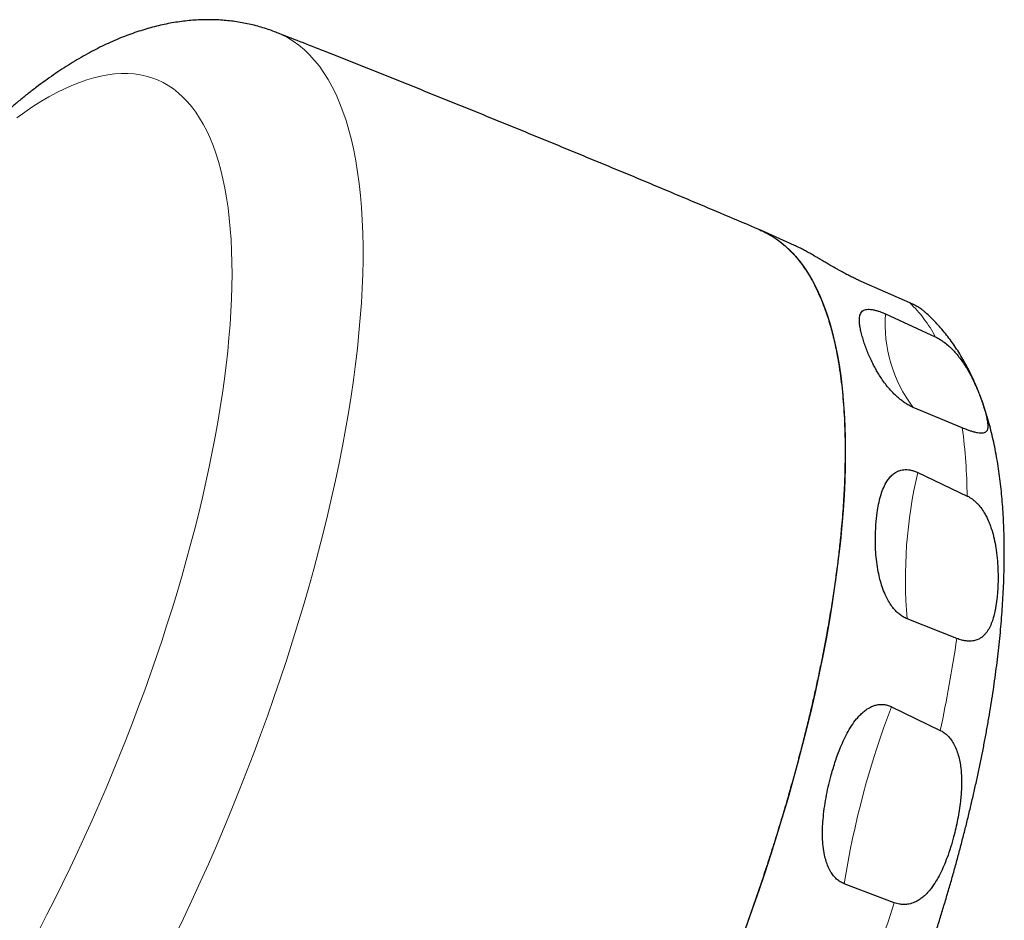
# Model space of a CAD drawing. Header units: millimetres. Extents: x 8 to 1339, y 12 to 1557.
# Tile 6 of 45: x 710 to 748, y 160 to 195. Entities that reach past the tile are written whole.
import ezdxf

# ---------------------------------------------------------------- set-up
doc = ezdxf.new("R2010")
doc.units = ezdxf.units.MM

msp = doc.modelspace()

# ---------------------------------------------------------------- linework, layer by layer
at = {"color": 7, "linetype": 'Continuous', "lineweight": 30}
for p, q in [((740.173, 186.408), (738.881, 186.986)), ((744.667, 184.168), (742.768, 185.004)), ((743.716, 183.736), (745.659, 182.842)), ((746.71, 179.296), (744.796, 180.094)), ((744.977, 177.555), (746.899, 176.639)), ((746.496, 171.085), (744.563, 171.849)), ((743.949, 168.424), (745.853, 167.501)), ((744.057, 160.784), (742.103, 161.524))]:
    msp.add_line(p, q, dxfattribs=at)
at = {"color": 252, "linetype": 'Continuous', "lineweight": 0, "flags": 128}
for points in [[(719.953, 194.717), (720.152, 194.632), (720.389, 194.51), (720.619, 194.37), (720.839, 194.211), (721.052, 194.033), (721.256, 193.838), (721.451, 193.624), (721.636, 193.392), (721.813, 193.142), (721.981, 192.874), (722.139, 192.589), (722.288, 192.287), (722.428, 191.967), (722.558, 191.63), (722.678, 191.277), (722.788, 190.907), (722.889, 190.522), (722.979, 190.12), (723.06, 189.702), (723.13, 189.27), (723.19, 188.822), (723.241, 188.359), (723.281, 187.882), (723.31, 187.391), (723.33, 186.886), (723.339, 186.368), (723.339, 185.836), (723.327, 185.292), (723.306, 184.736), (723.274, 184.167), (723.233, 183.587), (723.181, 182.996), (723.119, 182.394), (723.046, 181.782), (722.964, 181.16), (722.872, 180.528), (722.77, 179.887), (722.658, 179.238), (722.536, 178.581), (722.404, 177.915), (722.263, 177.243), (722.113, 176.564), (721.953, 175.878), (721.783, 175.187), (721.605, 174.49), (721.417, 173.788), (721.221, 173.082), (721.016, 172.371), (720.802, 171.658), (720.579, 170.941), (720.349, 170.222), (720.11, 169.501), (719.863, 168.779), (719.608, 168.055), (719.345, 167.331), (719.075, 166.607), (718.798, 165.884), (718.514, 165.161), (718.222, 164.44), (717.924, 163.721), (717.619, 163.004), (717.308, 162.291), (716.991, 161.581), (716.668, 160.875), (716.34, 160.173), (716.006, 159.476)], [(710.703, 159.725), (711.012, 160.321), (711.317, 160.921), (711.618, 161.528), (711.915, 162.139), (712.206, 162.755), (712.493, 163.374), (712.775, 163.998), (713.052, 164.625), (713.323, 165.254), (713.588, 165.886), (713.848, 166.52), (714.101, 167.156), (714.348, 167.793), (714.589, 168.43), (714.824, 169.067), (715.052, 169.705), (715.273, 170.341), (715.487, 170.977), (715.694, 171.611), (715.893, 172.243), (716.085, 172.873), (716.27, 173.5), (716.447, 174.123), (716.616, 174.743), (716.778, 175.359), (716.931, 175.971), (717.076, 176.577), (717.213, 177.178), (717.341, 177.773), (717.462, 178.362), (717.573, 178.945), (717.677, 179.52), (717.771, 180.089), (717.857, 180.649), (717.934, 181.201), (718.002, 181.745), (718.062, 182.28), (718.112, 182.805), (718.154, 183.321), (718.186, 183.827), (718.21, 184.323), (718.225, 184.808), (718.23, 185.282), (718.227, 185.744), (718.214, 186.195), (718.193, 186.634), (718.163, 187.061), (718.123, 187.475), (718.075, 187.877), (718.018, 188.265), (717.952, 188.64), (717.877, 189.001), (717.793, 189.349), (717.701, 189.682), (717.6, 190.001), (717.49, 190.306), (717.372, 190.595), (717.246, 190.87), (717.111, 191.13), (716.968, 191.374), (716.816, 191.602), (716.657, 191.816), (716.49, 192.013), (716.315, 192.194), (716.132, 192.359), (715.942, 192.508), (715.744, 192.641), (715.539, 192.758), (715.327, 192.858), (715.107, 192.941), (714.881, 193.008), (714.648, 193.058), (714.409, 193.092), (714.163, 193.109), (713.911, 193.109), (713.653, 193.093), (713.389, 193.06), (713.119, 193.01), (712.844, 192.944), (712.564, 192.861), (712.278, 192.761), (711.987, 192.645), (711.692, 192.513), (711.392, 192.364), (711.088, 192.2), (710.78, 192.019), (710.468, 191.822), (710.152, 191.61), (709.833, 191.381)]]:
    msp.add_lwpolyline(points, dxfattribs=at)
at = {"color": 7, "linetype": 'Continuous', "lineweight": 30, "flags": 128}
msp.add_lwpolyline([(738.792, 187.024), (738.822, 187.012), (739.065, 186.897), (739.3, 186.764), (739.526, 186.612), (739.744, 186.441), (739.954, 186.252), (740.154, 186.044), (740.346, 185.818), (740.528, 185.574), (740.702, 185.312), (740.866, 185.032), (741.02, 184.735), (741.165, 184.42), (741.3, 184.088), (741.426, 183.739), (741.542, 183.374), (741.647, 182.992), (741.743, 182.594), (741.829, 182.18), (741.905, 181.751), (741.97, 181.306), (742.026, 180.846), (742.071, 180.371), (742.105, 179.882), (742.13, 179.379), (742.144, 178.863), (742.148, 178.333), (742.142, 177.79), (742.125, 177.234), (742.098, 176.666), (742.06, 176.087), (742.013, 175.496), (741.955, 174.894), (741.887, 174.281), (741.809, 173.658), (741.72, 173.025), (741.622, 172.383), (741.514, 171.732), (741.396, 171.073), (741.268, 170.406), (741.13, 169.731), (740.983, 169.049), (740.826, 168.36), (740.659, 167.666), (740.484, 166.965), (740.299, 166.26), (740.105, 165.549), (739.903, 164.835), (739.691, 164.117), (739.471, 163.395), (739.242, 162.671), (739.005, 161.945), (738.76, 161.217), (738.507, 160.487), (738.246, 159.757)], dxfattribs=at)
at = {"color": 252, "linetype": 'Continuous', "lineweight": 0}
for centre, radius, start, end in [((741.105, 180.471), 5.134, 27.5011, 46.0678), ((749.083, 183.346), 5.381, 175.8425, 217.1829), ((725.676, 176.463), 21.224, 0.4742, 7.6707), ((762.495, 173.415), 18.001, 166.7039, 184.9914), ((692.889, 178.843), 54.165, 347.9129, 351.7645), ((776.702, 155.969), 35.042, 159.1793, 170.8793), ((665.031, 185.994), 82.95, 339.40855, 342.30718)]:
    msp.add_arc(centre, radius, start, end, dxfattribs=at)
at = {"color": 7, "linetype": 'Continuous', "lineweight": 30}
for points, knots in [([(719.953, 194.717), (719.869, 194.748), (719.698, 194.813), (719.436, 194.898), (719.167, 194.974), (718.895, 195.039), (718.621, 195.094), (718.343, 195.138), (718.064, 195.172), (717.781, 195.195), (717.496, 195.208), (717.209, 195.209), (716.92, 195.2), (716.628, 195.181), (716.334, 195.15), (716.037, 195.109), (715.738, 195.056), (715.436, 194.992), (715.132, 194.917), (714.824, 194.83), (714.513, 194.731), (714.199, 194.62), (713.883, 194.497), (713.563, 194.361), (713.24, 194.212), (712.915, 194.051), (712.588, 193.877), (712.259, 193.69), (711.929, 193.492), (711.598, 193.281), (711.267, 193.059), (710.936, 192.825), (710.606, 192.581), (710.277, 192.327), (709.95, 192.063), (709.624, 191.79), (709.299, 191.508), (708.977, 191.217), (708.656, 190.917), (708.338, 190.61), (708.02, 190.295), (707.705, 189.971), (707.392, 189.641), (707.08, 189.303), (706.77, 188.957), (706.462, 188.605), (706.156, 188.245), (705.851, 187.879), (705.548, 187.506), (705.246, 187.126), (704.946, 186.74), (704.648, 186.347), (704.352, 185.948), (704.057, 185.544), (703.764, 185.133), (703.473, 184.716), (703.184, 184.293), (702.897, 183.865), (702.611, 183.432), (702.328, 182.993), (702.047, 182.549), (701.768, 182.099), (701.491, 181.645), (701.216, 181.187), (700.944, 180.723), (700.674, 180.255), (700.406, 179.783), (700.141, 179.307), (699.879, 178.827), (699.619, 178.343), (699.362, 177.856), (699.108, 177.365), (698.857, 176.87), (698.609, 176.373), (698.363, 175.872), (698.121, 175.369), (697.882, 174.863), (697.647, 174.355), (697.415, 173.845), (697.186, 173.332), (696.961, 172.817), (696.739, 172.301), (696.521, 171.783), (696.307, 171.264), (696.097, 170.744), (695.89, 170.223), (695.688, 169.701), (695.489, 169.178), (695.295, 168.655), (695.105, 168.131), (694.919, 167.607), (694.737, 167.084), (694.56, 166.56), (694.387, 166.037), (694.219, 165.515), (694.056, 164.993), (693.897, 164.473), (693.743, 163.953), (693.593, 163.435), (693.449, 162.918), (693.309, 162.402), (693.174, 161.888), (693.045, 161.376), (692.92, 160.867), (692.801, 160.359), (692.687, 159.854), (692.578, 159.351), (692.475, 158.85), (692.377, 158.353), (692.284, 157.858), (692.197, 157.366), (692.115, 156.877), (692.04, 156.391), (691.97, 155.909), (691.905, 155.43), (691.847, 154.954), (691.795, 154.482), (691.748, 154.013), (691.708, 153.548), (691.674, 153.087), (691.647, 152.63), (691.626, 152.177), (691.612, 151.727), (691.604, 151.282), (691.603, 150.84), (691.61, 150.403), (691.623, 149.97), (691.644, 149.541), (691.673, 149.117), (691.71, 148.697), (691.754, 148.282), (691.807, 147.872), (691.869, 147.468), (691.939, 147.07), (692.018, 146.679), (692.105, 146.295), (692.202, 145.919), (692.307, 145.551), (692.421, 145.193), (692.543, 144.845), (692.674, 144.508), (692.813, 144.181), (692.959, 143.866), (693.112, 143.562), (693.273, 143.269), (693.441, 142.988), (693.615, 142.718), (693.796, 142.459), (693.984, 142.211), (694.177, 141.974), (694.377, 141.748), (694.582, 141.532), (694.794, 141.326), (695.011, 141.13), (695.233, 140.945), (695.461, 140.77), (695.694, 140.606), (695.933, 140.451), (696.175, 140.307), (696.423, 140.174), (696.6, 140.085), (696.696, 140.043), (696.706, 140.039)], [0, 0, 0, 0, 0.00472, 0.009622, 0.014531, 0.019453, 0.024395, 0.029362, 0.034362, 0.039402, 0.044487, 0.049626, 0.054826, 0.060095, 0.065439, 0.070866, 0.076384, 0.082, 0.087721, 0.093552, 0.099498, 0.105562, 0.111744, 0.118045, 0.12446, 0.130982, 0.137602, 0.144308, 0.151087, 0.157924, 0.164805, 0.171716, 0.178643, 0.185576, 0.192504, 0.199419, 0.206317, 0.213195, 0.220049, 0.226879, 0.233684, 0.240464, 0.247219, 0.25395, 0.260657, 0.267342, 0.274004, 0.280647, 0.28727, 0.293874, 0.300461, 0.307032, 0.313587, 0.320128, 0.326655, 0.333169, 0.339671, 0.346162, 0.352643, 0.359114, 0.365575, 0.372029, 0.378474, 0.384912, 0.391343, 0.397767, 0.404186, 0.4106, 0.417008, 0.423412, 0.429812, 0.436207, 0.4426, 0.448989, 0.455376, 0.461761, 0.468143, 0.474524, 0.480903, 0.487282, 0.493659, 0.500036, 0.506413, 0.512791, 0.519168, 0.525546, 0.531926, 0.538306, 0.544688, 0.551073, 0.557459, 0.563848, 0.57024, 0.576636, 0.583035, 0.589438, 0.595845, 0.602258, 0.608676, 0.615099, 0.621529, 0.627965, 0.634409, 0.64086, 0.64732, 0.653789, 0.660267, 0.666756, 0.673255, 0.679766, 0.68629, 0.692827, 0.699378, 0.705944, 0.712526, 0.719126, 0.725743, 0.73238, 0.739037, 0.745716, 0.752417, 0.759141, 0.765891, 0.772665, 0.779466, 0.786294, 0.793149, 0.800029, 0.806935, 0.813864, 0.820812, 0.827776, 0.834748, 0.841718, 0.848675, 0.855604, 0.862493, 0.869323, 0.876081, 0.882751, 0.88932, 0.895776, 0.902113, 0.908326, 0.914414, 0.920379, 0.926223, 0.931953, 0.937575, 0.943097, 0.948526, 0.95387, 0.959138, 0.964337, 0.969475, 0.97456, 0.979599, 0.984599, 0.989566, 0.994508, 0.99943, 1, 1, 1, 1]), ([(738.815, 187.015), (738.36, 187.208), (737.042, 187.767), (734.858, 188.685), (732.262, 189.764), (729.661, 190.833), (727.057, 191.892), (724.448, 192.94), (722.08, 193.881), (720.581, 194.47), (719.954, 194.716)], [0, 0, 0, 0, 0.0728097, 0.2108074, 0.3488047, 0.4868004, 0.6247942, 0.7627857, 0.9007746, 1, 1, 1, 1]), ([(738.815, 187.014), (738.87, 186.99), (738.992, 186.936), (739.176, 186.839), (739.364, 186.725), (739.543, 186.6), (739.716, 186.465), (739.883, 186.318), (740.064, 186.141), (740.255, 185.929), (740.455, 185.676), (740.644, 185.401), (740.823, 185.106), (740.991, 184.789), (741.136, 184.479), (741.26, 184.181), (741.366, 183.9), (741.465, 183.608), (741.557, 183.307), (741.641, 183), (741.717, 182.687), (741.788, 182.363), (741.86, 181.991), (741.93, 181.565), (741.995, 181.081), (742.048, 180.58), (742.09, 180.06), (742.12, 179.523), (742.136, 179.013), (742.142, 178.537), (742.141, 178.097), (742.133, 177.648), (742.118, 177.195), (742.096, 176.741), (742.068, 176.285), (742.034, 175.821), (741.989, 175.295), (741.929, 174.703), (741.853, 174.044), (741.764, 173.371), (741.664, 172.686), (741.552, 171.988), (741.438, 171.337), (741.326, 170.736), (741.217, 170.186), (741.103, 169.631), (740.983, 169.078), (740.858, 168.527), (740.729, 167.98), (740.594, 167.428), (740.437, 166.807), (740.255, 166.117), (740.045, 165.356), (739.825, 164.588), (739.594, 163.814), (739.352, 163.035), (739.121, 162.316), (738.903, 161.658), (738.7, 161.06), (738.491, 160.462), (738.28, 159.87), (738.066, 159.285), (737.851, 158.708), (737.63, 158.13), (737.379, 157.485), (737.094, 156.774), (736.775, 155.997), (736.448, 155.221), (736.112, 154.446), (735.768, 153.674), (735.446, 152.967), (735.146, 152.326), (734.871, 151.748), (734.593, 151.174), (734.314, 150.61), (734.035, 150.057), (733.757, 149.515), (733.476, 148.977), (733.159, 148.38), (732.804, 147.728), (732.412, 147.022), (732.014, 146.325), (731.612, 145.637), (731.205, 144.958), (730.827, 144.344), (730.48, 143.792), (730.164, 143.299), (729.847, 142.814), (729.532, 142.342), (729.22, 141.883), (728.911, 141.437), (728.601, 140.999), (728.253, 140.518), (727.869, 139.998), (727.447, 139.444), (727.024, 138.905), (726.6, 138.38), (726.175, 137.871), (725.785, 137.419), (725.43, 137.019), (725.109, 136.666), (724.789, 136.325), (724.473, 135.997), (724.163, 135.684), (723.858, 135.385), (723.553, 135.096), (723.215, 134.785), (722.844, 134.457), (722.44, 134.117), (722.04, 133.796), (721.642, 133.494), (721.248, 133.213), (720.89, 132.973), (720.566, 132.769), (720.276, 132.597), (719.989, 132.438), (719.708, 132.292), (719.435, 132.16), (719.167, 132.042), (718.903, 131.935), (718.612, 131.829), (718.296, 131.728), (717.957, 131.64), (717.623, 131.574), (717.297, 131.53), (716.978, 131.507), (716.691, 131.507), (716.436, 131.523), (716.209, 131.551), (715.988, 131.591), (715.774, 131.643), (715.568, 131.709), (715.424, 131.76), (715.349, 131.794), (715.339, 131.799)], [0, 0, 0, 0, 0.005598, 0.012437, 0.019276, 0.025863, 0.03245, 0.039049, 0.045647, 0.054562, 0.063479, 0.072394, 0.081373, 0.090354, 0.099332, 0.106159, 0.112986, 0.119825, 0.126664, 0.133251, 0.139838, 0.146437, 0.153035, 0.16195, 0.170867, 0.179782, 0.188761, 0.197742, 0.20672, 0.213547, 0.220374, 0.227213, 0.234052, 0.240639, 0.247226, 0.253825, 0.260423, 0.269338, 0.278255, 0.28717, 0.296149, 0.305129, 0.314108, 0.320935, 0.327761, 0.334601, 0.34144, 0.348027, 0.354614, 0.361212, 0.367811, 0.376726, 0.385643, 0.394558, 0.403537, 0.412517, 0.421496, 0.428323, 0.435149, 0.441989, 0.448828, 0.455415, 0.462002, 0.4686, 0.475199, 0.484114, 0.493031, 0.501946, 0.510925, 0.519905, 0.528884, 0.535711, 0.542537, 0.549376, 0.556216, 0.562803, 0.56939, 0.575988, 0.582587, 0.591502, 0.600418, 0.609334, 0.618312, 0.627293, 0.636272, 0.643098, 0.649925, 0.656764, 0.663603, 0.670191, 0.676778, 0.683376, 0.689974, 0.69889, 0.707806, 0.716721, 0.7257, 0.734681, 0.74366, 0.750486, 0.757313, 0.764152, 0.770991, 0.777578, 0.784165, 0.790764, 0.797362, 0.806277, 0.815194, 0.824109, 0.833088, 0.842069, 0.851048, 0.857874, 0.864701, 0.87154, 0.878379, 0.884966, 0.891553, 0.898152, 0.90475, 0.913665, 0.922582, 0.931497, 0.940476, 0.949457, 0.958435, 0.965262, 0.972089, 0.978928, 0.985767, 0.992354, 0.998941, 1, 1, 1, 1]), ([(742.768, 185.004), (742.726, 185.023), (742.636, 185.063), (742.491, 185.133), (742.327, 185.214), (742.154, 185.305), (741.997, 185.39), (741.865, 185.463), (741.718, 185.546), (741.56, 185.637), (741.396, 185.733), (741.254, 185.817), (741.121, 185.895), (740.97, 185.983), (740.806, 186.078), (740.634, 186.175), (740.476, 186.26), (740.318, 186.342), (740.224, 186.384), (740.173, 186.407)], [0, 0, 0, 0, 0.033138, 0.070707, 0.109364, 0.156112, 0.204098, 0.236693, 0.269296, 0.335834, 0.38828, 0.440741, 0.4941, 0.547466, 0.633827, 0.720208, 0.807722, 0.895242, 1, 1, 1, 1]), ([(745.235, 183.828), (745.203, 183.855), (745.153, 183.897), (745.06, 183.96), (744.961, 184.022), (744.832, 184.092), (744.719, 184.144), (744.667, 184.168)], [0, 0, 0, 0, 0.26483, 0.411329, 0.559244, 0.796445, 1, 1, 1, 1]), ([(722.086, 129.386), (722.145, 129.381), (722.294, 129.369), (722.534, 129.362), (722.807, 129.363), (723.083, 129.375), (723.362, 129.397), (723.643, 129.431), (723.928, 129.476), (724.217, 129.533), (724.508, 129.601), (724.803, 129.681), (725.101, 129.772), (725.402, 129.876), (725.707, 129.992), (726.014, 130.12), (726.324, 130.261), (726.636, 130.413), (726.949, 130.578), (727.265, 130.755), (727.581, 130.943), (727.898, 131.143), (728.215, 131.353), (728.532, 131.574), (728.849, 131.806), (729.165, 132.047), (729.48, 132.298), (729.794, 132.558), (730.108, 132.827), (730.42, 133.105), (730.732, 133.392), (731.043, 133.687), (731.352, 133.99), (731.661, 134.302), (731.968, 134.621), (732.274, 134.948), (732.58, 135.283), (732.884, 135.625), (733.187, 135.975), (733.489, 136.332), (733.79, 136.696), (734.09, 137.067), (734.389, 137.445), (734.686, 137.829), (734.983, 138.221), (735.277, 138.619), (735.571, 139.023), (735.863, 139.434), (736.154, 139.85), (736.443, 140.273), (736.73, 140.701), (737.016, 141.135), (737.3, 141.575), (737.582, 142.02), (737.862, 142.47), (738.14, 142.925), (738.417, 143.385), (738.691, 143.85), (738.963, 144.32), (739.232, 144.794), (739.499, 145.272), (739.764, 145.755), (740.027, 146.241), (740.286, 146.731), (740.543, 147.225), (740.797, 147.722), (741.049, 148.223), (741.297, 148.726), (741.543, 149.233), (741.785, 149.742), (742.024, 150.254), (742.26, 150.768), (742.492, 151.284), (742.722, 151.802), (742.947, 152.322), (743.169, 152.844), (743.387, 153.367), (743.602, 153.891), (743.813, 154.417), (744.02, 154.943), (744.223, 155.47), (744.422, 155.998), (744.616, 156.526), (744.807, 157.054), (744.993, 157.582), (745.175, 158.11), (745.353, 158.637), (745.526, 159.164), (745.695, 159.69), (745.859, 160.215), (746.018, 160.74), (746.173, 161.262), (746.323, 161.784), (746.468, 162.303), (746.608, 162.821), (746.743, 163.337), (746.873, 163.851), (746.998, 164.363), (747.118, 164.872), (747.233, 165.379), (747.343, 165.882), (747.447, 166.383), (747.546, 166.881), (747.639, 167.376), (747.727, 167.867), (747.81, 168.355), (747.887, 168.839), (747.958, 169.32), (748.023, 169.796), (748.083, 170.269), (748.137, 170.738), (748.185, 171.202), (748.227, 171.662), (748.263, 172.118), (748.293, 172.57), (748.317, 173.016), (748.335, 173.458), (748.346, 173.896), (748.35, 174.329), (748.349, 174.756), (748.34, 175.179), (748.324, 175.597), (748.302, 176.009), (748.272, 176.416), (748.236, 176.818), (748.191, 177.214), (748.139, 177.604), (748.08, 177.989), (748.012, 178.367), (747.937, 178.738), (747.853, 179.102), (747.761, 179.459), (747.661, 179.807), (747.552, 180.147), (747.436, 180.477), (747.311, 180.798), (747.179, 181.108), (747.039, 181.408), (746.892, 181.697), (746.737, 181.975), (746.576, 182.241), (746.409, 182.496), (746.235, 182.74), (746.055, 182.973), (745.869, 183.194), (745.678, 183.405), (745.48, 183.604), (745.332, 183.745), (745.249, 183.816), (745.235, 183.828)], [0, 0, 0, 0, 0.003715, 0.009364, 0.015079, 0.02087, 0.026743, 0.032707, 0.038768, 0.044933, 0.051207, 0.057593, 0.064093, 0.070705, 0.077428, 0.084255, 0.091178, 0.098188, 0.105271, 0.112417, 0.119611, 0.126841, 0.134095, 0.141364, 0.148637, 0.155906, 0.163165, 0.170411, 0.177641, 0.184853, 0.192045, 0.199216, 0.206368, 0.213499, 0.220611, 0.227703, 0.234777, 0.241833, 0.248872, 0.255895, 0.262902, 0.269895, 0.276874, 0.28384, 0.290794, 0.297736, 0.304668, 0.311589, 0.3185, 0.325403, 0.332297, 0.339184, 0.346062, 0.352934, 0.3598, 0.36666, 0.373513, 0.380362, 0.387206, 0.394045, 0.40088, 0.407712, 0.414539, 0.421364, 0.428185, 0.435004, 0.441821, 0.448635, 0.455448, 0.462259, 0.469068, 0.475877, 0.482684, 0.489491, 0.496297, 0.503103, 0.50991, 0.516716, 0.523523, 0.53033, 0.537138, 0.543947, 0.550758, 0.55757, 0.564384, 0.5712, 0.578018, 0.584839, 0.591663, 0.598489, 0.60532, 0.612154, 0.618992, 0.625834, 0.632681, 0.639533, 0.646391, 0.653254, 0.660124, 0.667001, 0.673884, 0.680776, 0.687675, 0.694583, 0.701501, 0.708428, 0.715366, 0.722316, 0.729277, 0.73625, 0.743237, 0.750239, 0.757255, 0.764287, 0.771336, 0.778403, 0.785488, 0.792592, 0.799717, 0.806861, 0.814028, 0.821215, 0.828424, 0.835653, 0.842903, 0.850171, 0.857454, 0.86475, 0.872052, 0.879353, 0.886643, 0.893912, 0.901149, 0.908339, 0.915468, 0.922524, 0.929492, 0.936362, 0.943124, 0.949771, 0.956299, 0.962709, 0.969002, 0.975181, 0.981253, 0.987223, 0.9931, 0.998892, 1, 1, 1, 1]), ([(742.826, 182.802), (742.806, 182.872), (742.766, 183.013), (742.724, 183.207), (742.699, 183.386), (742.696, 183.531), (742.708, 183.646), (742.733, 183.735), (742.776, 183.81), (742.835, 183.864), (742.905, 183.899), (742.984, 183.918), (743.081, 183.923), (743.198, 183.912), (743.325, 183.884), (743.456, 183.843), (743.583, 183.796), (743.673, 183.756), (743.716, 183.736)], [0, 0, 0, 0, 0.097552, 0.195249, 0.292885, 0.390354, 0.45759, 0.52499, 0.592269, 0.659337, 0.707524, 0.755787, 0.803862, 0.850736, 0.897534, 0.932314, 0.967069, 1, 1, 1, 1]), ([(744.796, 180.094), (744.762, 180.109), (744.682, 180.144), (744.553, 180.216), (744.414, 180.307), (744.282, 180.407), (744.158, 180.514), (744.016, 180.65), (743.862, 180.817), (743.707, 181.01), (743.57, 181.202), (743.45, 181.389), (743.344, 181.571), (743.239, 181.766), (743.139, 181.973), (743.044, 182.189), (742.961, 182.399), (742.886, 182.605), (742.846, 182.736), (742.826, 182.802)], [0, 0, 0, 0, 0.025402, 0.061114, 0.09685, 0.13257, 0.168475, 0.204286, 0.265963, 0.327728, 0.389873, 0.452206, 0.514645, 0.576935, 0.659345, 0.741834, 0.824282, 0.91214, 1, 1, 1, 1]), ([(745.659, 182.842), (745.677, 182.833), (745.762, 182.793), (745.913, 182.704), (746.1, 182.565), (746.273, 182.41), (746.435, 182.24), (746.586, 182.057), (746.728, 181.863), (746.855, 181.667), (746.967, 181.476), (747.066, 181.292), (747.154, 181.116), (747.233, 180.944), (747.312, 180.76), (747.389, 180.567), (747.463, 180.367), (747.528, 180.177), (747.564, 180.061), (747.582, 180.003)], [0, 0, 0, 0, 0.014125, 0.064226, 0.116325, 0.166344, 0.217476, 0.27487, 0.333075, 0.393205, 0.453782, 0.511534, 0.569503, 0.628022, 0.686687, 0.764453, 0.842461, 0.92113, 1, 1, 1, 1]), ([(747.582, 180.003), (747.604, 179.925), (747.645, 179.779), (747.684, 179.594), (747.706, 179.437), (747.707, 179.302), (747.685, 179.207), (747.644, 179.146), (747.594, 179.108), (747.523, 179.085), (747.429, 179.081), (747.33, 179.093), (747.238, 179.113), (747.15, 179.136), (747.039, 179.17), (746.891, 179.222), (746.774, 179.27), (746.71, 179.296)], [0, 0, 0, 0, 0.110565, 0.207151, 0.304155, 0.402725, 0.502013, 0.563042, 0.624405, 0.687184, 0.750695, 0.808242, 0.837578, 0.86712, 0.907795, 0.949326, 1, 1, 1, 1]), ([(743.344, 175.521), (743.359, 175.682), (743.384, 175.956), (743.446, 176.319), (743.518, 176.624), (743.613, 176.908), (743.723, 177.137), (743.84, 177.316), (743.959, 177.45), (744.082, 177.545), (744.201, 177.608), (744.308, 177.645), (744.424, 177.667), (744.546, 177.671), (744.674, 177.657), (744.81, 177.623), (744.913, 177.585), (744.968, 177.559), (744.977, 177.555)], [0, 0, 0, 0, 0.141663, 0.241493, 0.341563, 0.441457, 0.541044, 0.60639, 0.671821, 0.736997, 0.775421, 0.813916, 0.852259, 0.88744, 0.922593, 0.958039, 0.993468, 1, 1, 1, 1]), ([(746.899, 176.639), (746.915, 176.631), (746.965, 176.606), (747.047, 176.557), (747.142, 176.488), (747.234, 176.409), (747.347, 176.295), (747.473, 176.138), (747.592, 175.949), (747.687, 175.766), (747.764, 175.591), (747.83, 175.413), (747.905, 175.176), (747.977, 174.881), (748.043, 174.505), (748.086, 174.108), (748.107, 173.694), (748.109, 173.291), (748.094, 173.037), (748.087, 172.91)], [0, 0, 0, 0, 0.012788, 0.038588, 0.064669, 0.091585, 0.11876, 0.17048, 0.223404, 0.265519, 0.307965, 0.351233, 0.394708, 0.479229, 0.564573, 0.671641, 0.77952, 0.889475, 1, 1, 1, 1]), ([(744.563, 171.849), (744.535, 171.861), (744.459, 171.893), (744.34, 171.965), (744.2, 172.074), (744.063, 172.213), (743.927, 172.388), (743.806, 172.586), (743.687, 172.826), (743.583, 173.095), (743.497, 173.39), (743.425, 173.716), (743.37, 174.071), (743.333, 174.45), (743.319, 174.819), (743.323, 175.177), (743.337, 175.406), (743.344, 175.521)], [0, 0, 0, 0, 0.021114, 0.056904, 0.092718, 0.137592, 0.182536, 0.235981, 0.289492, 0.361757, 0.4343, 0.506753, 0.605092, 0.703704, 0.802554, 0.901435, 1, 1, 1, 1]), ([(748.087, 172.91), (748.078, 172.813), (748.06, 172.59), (748.015, 172.291), (747.956, 172.011), (747.886, 171.772), (747.798, 171.551), (747.704, 171.384), (747.611, 171.262), (747.528, 171.178), (747.433, 171.104), (747.315, 171.04), (747.194, 171.001), (747.075, 170.984), (746.969, 170.979), (746.841, 170.989), (746.681, 171.019), (746.561, 171.061), (746.496, 171.085)], [0, 0, 0, 0, 0.086841, 0.198926, 0.285406, 0.372235, 0.460408, 0.549216, 0.597325, 0.64563, 0.694711, 0.74416, 0.805051, 0.836148, 0.867487, 0.908154, 0.949678, 1, 1, 1, 1]), ([(741.584, 165.702), (741.636, 165.884), (741.739, 166.247), (741.905, 166.705), (742.067, 167.085), (742.219, 167.393), (742.39, 167.683), (742.557, 167.915), (742.714, 168.093), (742.853, 168.225), (743.004, 168.339), (743.146, 168.418), (743.29, 168.475), (743.434, 168.51), (743.596, 168.519), (743.75, 168.498), (743.865, 168.463), (743.93, 168.433), (743.949, 168.424)], [0, 0, 0, 0, 0.131591, 0.263161, 0.347273, 0.431592, 0.515752, 0.599649, 0.649585, 0.699732, 0.749724, 0.799447, 0.828177, 0.871771, 0.915302, 0.950446, 0.985572, 1, 1, 1, 1]), ([(745.853, 167.501), (745.861, 167.497), (745.9, 167.478), (745.991, 167.425), (746.12, 167.322), (746.258, 167.17), (746.378, 166.986), (746.48, 166.771), (746.56, 166.536), (746.619, 166.283), (746.658, 166.022), (746.679, 165.76), (746.686, 165.5), (746.681, 165.244), (746.665, 164.989), (746.637, 164.7), (746.594, 164.379), (746.532, 164.029), (746.459, 163.683), (746.401, 163.458), (746.372, 163.345)], [0, 0, 0, 0, 0.006113, 0.029841, 0.07366, 0.118741, 0.169055, 0.220483, 0.276267, 0.332786, 0.391057, 0.44974, 0.505835, 0.562136, 0.618953, 0.675907, 0.756301, 0.836965, 0.918372, 1, 1, 1, 1]), ([(742.103, 161.524), (742.103, 161.524), (742.049, 161.544), (741.947, 161.596), (741.808, 161.702), (741.689, 161.831), (741.577, 161.992), (741.479, 162.185), (741.398, 162.407), (741.33, 162.673), (741.28, 162.982), (741.257, 163.33), (741.259, 163.678), (741.282, 164.053), (741.326, 164.454), (741.394, 164.879), (741.48, 165.296), (741.55, 165.567), (741.584, 165.702)], [0, 0, 0, 0, 0.000646, 0.039732, 0.078841, 0.117607, 0.156415, 0.207107, 0.258108, 0.308994, 0.384685, 0.460726, 0.536993, 0.612996, 0.709632, 0.80643, 0.903285, 1, 1, 1, 1]), ([(746.372, 163.345), (746.334, 163.208), (746.257, 162.935), (746.129, 162.561), (745.993, 162.219), (745.849, 161.908), (745.686, 161.612), (745.53, 161.38), (745.387, 161.206), (745.266, 161.08), (745.134, 160.966), (744.979, 160.86), (744.828, 160.787), (744.686, 160.743), (744.562, 160.718), (744.419, 160.71), (744.246, 160.724), (744.124, 160.763), (744.057, 160.784)], [0, 0, 0, 0, 0.100299, 0.201013, 0.28726, 0.373854, 0.461789, 0.550357, 0.59835, 0.646538, 0.695501, 0.74483, 0.805617, 0.836661, 0.867948, 0.908606, 0.950123, 1, 1, 1, 1])]:
    msp.add_open_spline(points, degree=3, knots=knots, dxfattribs=at)

doc.saveas('drawing.dxf')
